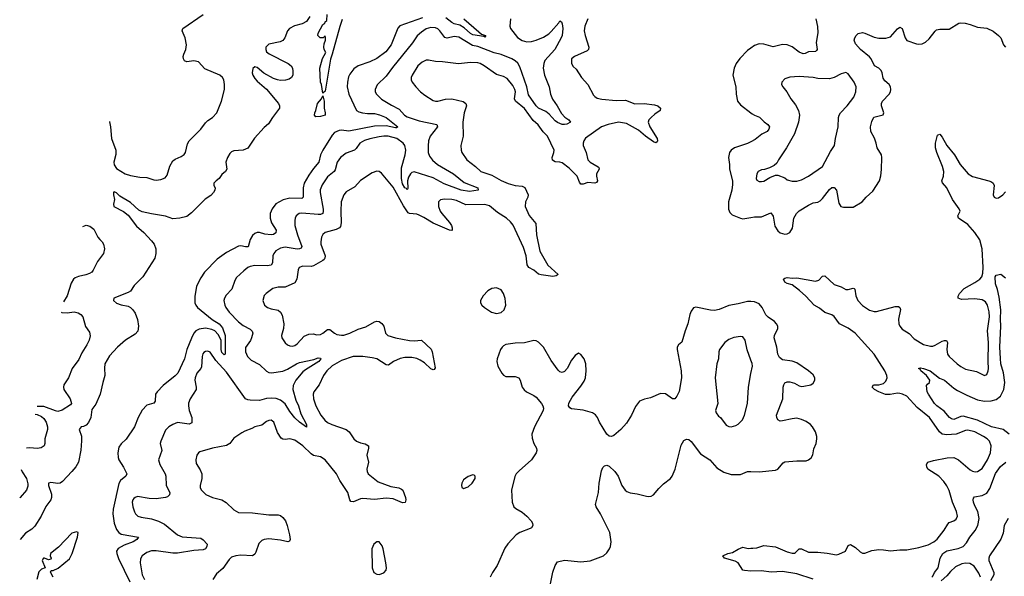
# Model space of a CAD drawing. Header units: inches. Extents: x 2143765 to 2212928, y 878963 to 1017374.
# Tile 215 of 256: x 2143765 to 2152160, y 983976 to 988724. Entities that reach past the tile are written whole.
import ezdxf

# ---------------------------------------------------------------- set-up
doc = ezdxf.new("R2010")
doc.units = ezdxf.units.IN
doc.header["$MEASUREMENT"] = 0
doc.layers.add('C1948', color=7, linetype='Continuous')
doc.layers.add('C1958', color=7, linetype='Continuous')

msp = doc.modelspace()

# ---------------------------------------------------------------- linework, layer by layer
at = {"layer": 'C1948', "color": 5}
for points, elevation in [([(2146239.8, 988750), (2146210.8, 988710), (2146173.6, 988690), (2146107.2, 988672.8), (2146066, 988650), (2146048.7, 988630), (2146025.8, 988570), (2146010, 988546.7), (2145985.6, 988534.4), (2145890, 988514.2), (2145865, 988490), (2145863.1, 988470), (2145870.6, 988450.6), (2145891.6, 988431.6), (2146055.4, 988350), (2146079.8, 988330), (2146090.7, 988310), (2146095.5, 988284.5), (2146094.2, 988250), (2146083.6, 988230), (2146062.8, 988217.2), (2146031.4, 988208.6), (2145990, 988206.3), (2145962.8, 988210), (2145930, 988221.8), (2145847.3, 988267.3), (2145790, 988317.1), (2145770, 988322), (2145751.9, 988308.1), (2145748.3, 988270), (2145754.3, 988250), (2145770, 988223.6), (2145790, 988199.7), (2145870, 988131.1), (2145971.2, 988010), (2145980.5, 987990), (2145980.7, 987970), (2145920.7, 987890), (2145885.4, 987834.6), (2145850, 987804.9), (2145767.9, 987712.1), (2145711.8, 987628.2), (2145670, 987611.6), (2145590, 987606.7), (2145570, 987596.5), (2145556.5, 987583.5), (2145536.8, 987550), (2145523.9, 987510), (2145531.2, 987450), (2145519.7, 987430), (2145490, 987404.9), (2145467.1, 987370), (2145439.7, 987350), (2145422, 987330), (2145421.7, 987310), (2145431, 987290), (2145428.6, 987270), (2145418.5, 987250), (2145395.3, 987224.7), (2145346.2, 987193.8), (2145230, 987076.1), (2145190, 987046.3), (2145130, 987030.3), (2145070, 987026.5), (2145009.5, 987049.5), (2144890, 987067.4), (2144810, 987085.7), (2144779.9, 987099.9), (2144710, 987163.7), (2144619.2, 987219.2), (2144590, 987246), (2144570, 987256.4), (2144565.9, 987254.1), (2144564, 987230), (2144572.8, 987190), (2144565.1, 987150), (2144569.4, 987130), (2144650, 987088), (2144690, 987056.2), (2144761.6, 986961.6), (2144823.9, 986910), (2144890, 986837.4), (2144910.9, 986810), (2144924.8, 986770), (2144926.4, 986730), (2144917.2, 986690), (2144816, 986530), (2144742.7, 986457.3), (2144710, 986408.4), (2144690, 986396.6), (2144567, 986350), (2144564.7, 986330), (2144590, 986305.8), (2144630, 986290.7), (2144690, 986281), (2144710.4, 986270.4), (2144730, 986248.4), (2144750, 986219.7), (2144770, 986166.6), (2144778.3, 986110), (2144771.6, 986068.4), (2144750, 986043.1), (2144667, 985990), (2144598, 985930), (2144530, 985857.3), (2144492.7, 985790), (2144487.6, 985752.4), (2144492.6, 985690), (2144473.5, 985630), (2144450.4, 985530), (2144414.6, 985445.4), (2144381.6, 985398.4), (2144372.9, 985330), (2144352, 985288), (2144333.5, 985266.5), (2144310, 985254.4), (2144289.6, 985250), (2144273.7, 985230), (2144291.2, 985171.2), (2144293.3, 985133.3), (2144286.7, 985053.2), (2144265.8, 984950), (2144243.1, 984910), (2144210.6, 984870), (2144130, 984784), (2144110, 984771.8), (2144090, 984767.6), (2144030, 984776.1), (2144009.8, 984770.2), (2144009.8, 984750), (2144037.2, 984677.2), (2144038, 984650), (2144030.7, 984629.3), (2143988.9, 984571.1), (2143948.1, 984490), (2143895.1, 984404.9), (2143870, 984379.6), (2143815.2, 984344.8), (2143770.3, 984290.5)], 340), ([(2144529.8, 987856.3), (2144531.9, 987851.9), (2144540.7, 987810), (2144547.3, 987710), (2144585.8, 987610), (2144584.6, 987575.4), (2144567, 987510), (2144570, 987486.8), (2144590, 987454.9), (2144664, 987410), (2144710, 987394.6), (2144790, 987380.5), (2144850, 987379.1), (2144910, 987357.1), (2144930, 987354.9), (2144970, 987360.5), (2145004.7, 987375.3), (2145023, 987397), (2145044.9, 987475.1), (2145070, 987518.8), (2145090, 987533.4), (2145143.3, 987556.7), (2145167.2, 987572.8), (2145178, 987590), (2145194.9, 987665.1), (2145209.4, 987690), (2145310.9, 987789.1), (2145350, 987844), (2145370, 987864), (2145410, 987890.7), (2145446.6, 987930), (2145485.1, 988030), (2145511.3, 988130), (2145513, 988170), (2145505.6, 988210), (2145493.3, 988230), (2145471.5, 988250), (2145343.6, 988303.6), (2145290, 988365.1), (2145250, 988373), (2145190, 988365.1), (2145170, 988373.2), (2145161.6, 988390), (2145160.5, 988410), (2145164.7, 988430), (2145182.9, 988470), (2145186.3, 988510), (2145176.3, 988570), (2145152, 988630), (2145156, 988650), (2145330, 988767.7)], 360), ([(2147199, 988741), (2147007.2, 988672.8), (2146989.4, 988650.6), (2146932.6, 988510), (2146886.4, 988450), (2146810, 988391.9), (2146750, 988364), (2146652.4, 988330), (2146615.2, 988304.8), (2146581.3, 988258.7), (2146570, 988236), (2146559.6, 988190), (2146558, 988150), (2146572.2, 988090), (2146635.8, 987950), (2146658.2, 987938.2), (2146688, 987930), (2146730, 987924.3), (2146790, 987923.9), (2146833.6, 987913.6), (2146890.1, 987890), (2146988.7, 987810), (2146978.8, 987801.2), (2146970, 987800.3), (2146890, 987817.5), (2146790, 987814.5), (2146572.2, 987772.2), (2146510, 987780.7), (2146490, 987779.3), (2146450, 987760.6), (2146430, 987739.8), (2146349.6, 987610), (2146331.2, 987570), (2146316.1, 987510), (2146270, 987454.8), (2146230, 987397.1), (2146192.1, 987330), (2146182.1, 987290), (2146182.8, 987210), (2146170, 987199.8), (2146070, 987202.1), (2146011.7, 987188.3), (2145950, 987153.8), (2145917.6, 987110), (2145901.9, 987070), (2145899.8, 987030), (2145913.2, 986990), (2145951.5, 986930), (2145950, 986906.6), (2145930, 986892.3), (2145910, 986889.2), (2145854.9, 986894.9), (2145810, 986908.8), (2145790, 986908.7), (2145770, 986900.9), (2145750, 986882.3), (2145730.2, 986850), (2145712.6, 986787.4), (2145690, 986786.3), (2145650, 986794.8), (2145630, 986792.2), (2145530, 986739.2), (2145450, 986681.1), (2145341.2, 986570), (2145310, 986523), (2145274.2, 986450), (2145258.3, 986361.7), (2145259.3, 986310), (2145267.3, 986290), (2145282.8, 986270), (2145407.6, 986167.6), (2145465.5, 986130), (2145494.8, 986094.8), (2145518.4, 986030), (2145517.1, 985870), (2145510, 985865.7), (2145490, 985885.7), (2145484.4, 985910), (2145483, 985990), (2145458.6, 986038.6), (2145430, 986069.3), (2145402.4, 986082.4), (2145350, 986092), (2145296.4, 986083.6), (2145266.4, 986070), (2145250, 986050.9), (2145230, 986008.5), (2145190.9, 985910), (2145170.8, 985830), (2145113.7, 985710), (2145090, 985685.3), (2144990, 985604.1), (2144936.3, 985550), (2144924, 985530), (2144921.3, 985470), (2144910, 985453), (2144850, 985435.5), (2144810, 985393.3), (2144774.4, 985330), (2144743.2, 985250), (2144673.7, 985146.3), (2144630, 985107.6), (2144610, 985078), (2144601.3, 985030), (2144604, 984990), (2144610.3, 984970), (2144650, 984908.2), (2144678, 984850), (2144670.4, 984830), (2144625.6, 984794.4), (2144610, 984769.4), (2144561.1, 984550), (2144559.6, 984510), (2144570.1, 984430.1), (2144590, 984376.9), (2144610, 984350.2), (2144630, 984336.3), (2144778.8, 984310), (2144763, 984290), (2144732.2, 984270), (2144657, 984243), (2144605.7, 984214.3), (2144591, 984190), (2144592.8, 984170), (2144606.9, 984126.9), (2144704.9, 983930)], 340), ([(2147948.9, 988730), (2147944.6, 988670), (2147948.9, 988650), (2148010, 988571.7), (2148050, 988545.2), (2148090, 988535.2), (2148130, 988538.4), (2148170, 988550.1), (2148230, 988576.2), (2148277, 988603), (2148297.8, 988622.2), (2148362.2, 988697.8), (2148370, 988713.4), (2148385.2, 988705.2), (2148391.6, 988690), (2148395.8, 988650), (2148390.2, 988590), (2148383.2, 988570), (2148327, 988470), (2148243.3, 988376.7), (2148232.7, 988350), (2148229.4, 988310), (2148240.6, 988250), (2148279.7, 988150), (2148290.2, 988090), (2148307.3, 988047.3), (2148349.1, 987990), (2148385, 987925), (2148413, 987893), (2148447.3, 987870), (2148462.8, 987850), (2148430, 987832.3), (2148410, 987829.6), (2148390, 987829.7), (2148350, 987846.8), (2148330, 987862.7), (2148279, 987919), (2148250, 987940.2), (2148190, 987969.9), (2148170, 987989.1), (2148104.4, 988084.4), (2148089.9, 988150), (2148030, 988321.7), (2148012.7, 988352.7), (2147990, 988374.5), (2147962.6, 988390), (2147870, 988426.2), (2147810, 988440.6), (2147670, 988494.2), (2147625, 988505), (2147510, 988575), (2147470, 988581.3), (2147410, 988566.8), (2147390, 988572.1), (2147347.8, 988630), (2147330, 988646.2), (2147310, 988655.6), (2147270, 988658.5), (2147230, 988645.4), (2147190, 988618.5), (2147154.3, 988585.7), (2147114.3, 988525.7), (2146944.2, 988315.8), (2146890, 988241.7), (2146812.2, 988167.8), (2146796, 988130), (2146797.4, 988110), (2146808.2, 988088.2), (2146850, 988046.4), (2146934.1, 987994.1), (2146999.8, 987959.8), (2147046, 987910), (2147070, 987894.4), (2147170, 987860.6), (2147321, 987830), (2147326.7, 987810), (2147266.2, 987730), (2147252.1, 987690), (2147247.3, 987647.3), (2147249, 987590), (2147260.5, 987560.5), (2147285.8, 987525.8), (2147326.7, 987490), (2147463.6, 987410), (2147555.7, 987335.7), (2147672, 987290), (2147674, 987270), (2147601.5, 987258.5), (2147529.7, 987270), (2147384.7, 987324.7), (2147290, 987375), (2147130, 987426.3), (2147110, 987421.8), (2147096.5, 987410), (2147080.1, 987379.9), (2147072.9, 987350), (2147075.8, 987284.2), (2147070, 987272.7), (2147063.7, 987283.7), (2147050, 987288.7), (2147030, 987324.7), (2147021.6, 987370), (2147020.7, 987459.3), (2147052.4, 987570), (2147058.5, 987610), (2147050, 987649.6), (2147034.4, 987670), (2146979.7, 987710), (2146908, 987730), (2146870, 987730.4), (2146830, 987724.7), (2146750, 987708.5), (2146706, 987694), (2146666.7, 987670), (2146635.4, 987624.6), (2146620.4, 987610), (2146550, 987584.4), (2146501.3, 987550), (2146472, 987510), (2146456.3, 987443.7), (2146446.3, 987430), (2146390, 987384.8), (2146343.6, 987316.4), (2146328.1, 987271.9), (2146327, 987250), (2146352.6, 987107.4), (2146354.2, 987090), (2146349.2, 987070.8), (2146330, 987062.6), (2146310, 987061.5), (2146170, 987074.2), (2146148, 987070), (2146123.7, 987050), (2146113.4, 987030), (2146110.3, 987010), (2146112.3, 986970), (2146132.8, 986890), (2146172.2, 986790), (2146165.4, 986774.6), (2146151.5, 986768.5), (2146130, 986768), (2146030, 986783.2), (2145990, 986776.5), (2145950, 986752), (2145933.6, 986730), (2145924.9, 986710), (2145921.7, 986650), (2145910.2, 986629.8), (2145875.5, 986624.5), (2145770, 986626.5), (2145730, 986618), (2145711, 986609), (2145676.7, 986583.3), (2145615, 986525), (2145599.9, 986500.1), (2145574.5, 986425.5), (2145525.9, 986374.1), (2145510.4, 986350), (2145507.2, 986330), (2145514.9, 986290), (2145523.1, 986270), (2145551.7, 986230), (2145630, 986146.3), (2145670, 986115.6), (2145730, 986083.1), (2145747.7, 986067.7), (2145753.4, 986050), (2145742.7, 986010), (2145732.5, 985987.5), (2145691.7, 985928.3), (2145690.3, 985890), (2145708.9, 985850), (2145738.7, 985818.7), (2145810, 985782.8), (2145870, 985725.5), (2145890, 985715), (2145912.6, 985712.6), (2146010, 985726.5), (2146050, 985742.8), (2146125.8, 985790), (2146150, 985800.4), (2146273.2, 985826.8), (2146310, 985839.6), (2146330, 985836), (2146331.6, 985830), (2146314.9, 985810), (2146201.7, 985738.3), (2146180.2, 985719.8), (2146119.4, 985650), (2146095.8, 985604.2), (2146095.3, 985570), (2146119.4, 985479.4), (2146141.5, 985430), (2146163.2, 985363.2), (2146210.2, 985270), (2146210.5, 985249.5), (2146150, 985289.8), (2146110, 985329), (2146070, 985382.3), (2146028.7, 985448.7), (2145990, 985478.5), (2145951.9, 985491.9), (2145915.6, 985495.6), (2145870, 985491.7), (2145810, 985477.1), (2145730, 985479.1), (2145710, 985481.9), (2145690.8, 985490.8), (2145530, 985717.8), (2145437.9, 985817.9), (2145390, 985888.2), (2145370, 985898), (2145350, 985895.1), (2145335.8, 985884.2), (2145326.8, 985873.2), (2145320.2, 985850), (2145316.4, 985763.6), (2145310, 985749.5), (2145275.3, 985710), (2145260.8, 985670), (2145259, 985650), (2145271.4, 985590), (2145268.9, 985570), (2145219.5, 985490), (2145206, 985454), (2145204.6, 985430), (2145211.5, 985390), (2145232.4, 985330), (2145233.2, 985286.8), (2145210, 985274.5), (2145112.3, 985287.7), (2145070, 985272.4), (2145037.6, 985250), (2145010, 985221.6), (2144967.4, 985130), (2144963.1, 985110), (2144976.4, 985050), (2144948.4, 984970), (2144961.1, 984930), (2145004.7, 984850), (2145010.2, 984830), (2145014.9, 984750), (2145045.5, 984690), (2145043.7, 984670), (2145025.6, 984654.4), (2145010, 984648.7), (2144930, 984636.4), (2144870, 984639.3), (2144770, 984656), (2144750.2, 984649.8), (2144739.7, 984640.3), (2144730.4, 984630), (2144724.6, 984610), (2144730.3, 984570.3), (2144745.2, 984525.2), (2144752.7, 984510), (2144774, 984490), (2144800.7, 984480.7), (2144890, 984468), (2144950, 984447.7), (2144999.8, 984419.8), (2145110, 984331.3), (2145150, 984312.9), (2145310, 984301.3), (2145330, 984288.2), (2145364.9, 984250), (2145362, 984230), (2145350.8, 984210), (2145330, 984202.6), (2145250, 984197.6), (2145110, 984174.7), (2145070, 984175.2), (2144930, 984194.3), (2144890, 984192.7), (2144850, 984180.3), (2144810.3, 984150), (2144794.8, 984125.2), (2144791.7, 984090), (2144809.3, 983990), (2144828.2, 983950)], 360), ([(2148609.2, 988730), (2148584.9, 988670), (2148579.1, 988630), (2148587.1, 988590), (2148618.3, 988490), (2148615.8, 988470), (2148602.4, 988457.6), (2148494.8, 988410), (2148470.7, 988390), (2148470.6, 988350), (2148485.5, 988325.5), (2148510, 988300.7), (2148555.5, 988230), (2148610, 988170.5), (2148658.9, 988078.9), (2148668, 988068), (2148690, 988055.3), (2148727.5, 988047.5), (2148850, 988035.2), (2148930, 988036.5), (2149010, 988005.2), (2149090, 988010.2), (2149177.7, 987997.7), (2149206, 987990), (2149230, 987970.7), (2149227.3, 987950), (2149180.7, 987919.3), (2149148.8, 987891.2), (2149130.2, 987870), (2149124.7, 987850), (2149137.6, 987810), (2149200.5, 987710), (2149202.8, 987690), (2149199.1, 987680.9), (2149190, 987674), (2149170, 987683.6), (2149100.9, 987730), (2149041, 987781), (2148939.7, 987839.7), (2148870, 987849.9), (2148783.8, 987830), (2148724.6, 987810), (2148590, 987712.6), (2148575.6, 987690), (2148570.2, 987670), (2148570.2, 987650), (2148593.8, 987590), (2148608.4, 987530), (2148627.8, 987507.8), (2148698.7, 987470), (2148702, 987462), (2148705.3, 987450), (2148683.2, 987410), (2148682.5, 987390), (2148691.8, 987348.2), (2148683.7, 987336.3), (2148670, 987329.8), (2148610, 987336), (2148570, 987320.2), (2148550, 987319.8), (2148537.7, 987337.7), (2148518.3, 987390), (2148450, 987458.4), (2148390, 987503.5), (2148370, 987509.8), (2148330, 987511.7), (2148306.6, 987526.6), (2148303.8, 987550), (2148319.8, 987590), (2148320.8, 987610), (2148266.3, 987730), (2148228.5, 987768.5), (2148186.9, 987826.9), (2148143.3, 987863.3), (2148070, 987965.7), (2147992.5, 988030), (2147984.1, 988050), (2147991.7, 988110), (2147988.2, 988130), (2147970, 988164), (2147921.6, 988221.6), (2147890, 988238.5), (2147830, 988257.7), (2147726, 988330), (2147690, 988349.8), (2147670, 988355.5), (2147610, 988359.8), (2147507.2, 988347.2), (2147370, 988365.6), (2147310, 988367.7), (2147250, 988378.9), (2147230, 988378.7), (2147198, 988362), (2147161.1, 988330), (2147110.4, 988250), (2147102.6, 988230), (2147102.6, 988210), (2147112, 988190), (2147142, 988150), (2147182.6, 988110), (2147220, 988080), (2147290, 988034.6), (2147310, 988028.9), (2147330, 988030.2), (2147394.6, 988045.4), (2147450, 988047.6), (2147545.9, 988025.9), (2147570.1, 988010.1), (2147573.4, 987990), (2147556.2, 987930), (2147544.9, 987850), (2147547.2, 987730), (2147527.4, 987650), (2147528.9, 987610), (2147536, 987590), (2147576.9, 987530), (2147652.4, 987472.4), (2147697.1, 987430), (2147790, 987397.1), (2147870, 987352.7), (2147930, 987326.2), (2147990, 987309.1), (2148050, 987304.4), (2148072.7, 987292.7), (2148101.5, 987230), (2148099, 987210), (2148076.9, 987170), (2148075.8, 987130), (2148110, 987054.4), (2148164.5, 986984.5), (2148170.2, 986890), (2148198.6, 986750), (2148269.5, 986629.5), (2148355.5, 986550), (2148340.6, 986539.4), (2148310, 986534.4), (2148210, 986547.3), (2148190, 986554.3), (2148148.9, 986588.9), (2148106.9, 986610), (2148093.3, 986633.3), (2148082.3, 986710), (2148061.9, 986781.9), (2147971.3, 986971.3), (2147950, 986999.3), (2147915.5, 987030), (2147839.3, 987079.3), (2147770, 987135), (2147730, 987147.8), (2147570, 987145.3), (2147490, 987182.2), (2147450, 987191.3), (2147386.1, 987193.9), (2147351.8, 987188.2), (2147334.9, 987170), (2147336.9, 987130), (2147351.3, 987090), (2147364.7, 987070), (2147430, 986995.6), (2147445.5, 986970), (2147453.6, 986950), (2147453.7, 986930), (2147450, 986925.1), (2147430, 986928.4), (2147290, 986987.7), (2147210, 987037.9), (2147170, 987057.6), (2147150, 987064.3), (2147089.8, 987069.8), (2147076.5, 987076.5), (2147037.6, 987137.6), (2146950, 987295.6), (2146850, 987414), (2146830, 987429.5), (2146810, 987431.8), (2146770, 987418.7), (2146670, 987353.3), (2146622.7, 987297.3), (2146550, 987256.3), (2146530, 987229.5), (2146504.9, 987170), (2146502.3, 987090), (2146507.1, 986990), (2146500.7, 986959.3), (2146492.3, 986947.7), (2146464.7, 986935.3), (2146370.2, 986909.8), (2146349.3, 986890.7), (2146339, 986870), (2146332.2, 986830), (2146333.8, 986810), (2146370.2, 986710), (2146367.1, 986690), (2146360.1, 986679.9), (2146350.7, 986669.3), (2146270, 986625), (2146250, 986620.2), (2146179, 986621), (2146149, 986611), (2146138.4, 986590), (2146127.6, 986510), (2146110, 986478.7), (2146030, 986442.4), (2145970, 986442.4), (2145923, 986430), (2145867.3, 986390), (2145848.7, 986371.3), (2145837.1, 986330), (2145853, 986290), (2145877.3, 986270), (2145910, 986257), (2145970, 986246.7), (2145990.4, 986230), (2146002.5, 986202.5), (2146018, 986130), (2146014.9, 986090), (2145998, 986030), (2145999.1, 986010), (2146030, 985967.3), (2146050, 985950.6), (2146070, 985941.6), (2146090, 985939.3), (2146110, 985944.9), (2146130, 985958.4), (2146190, 986023.7), (2146230, 986043.1), (2146270, 986044.2), (2146297, 986037), (2146330, 986038.9), (2146350, 986048.9), (2146390, 986080.3), (2146410, 986081.1), (2146448.8, 986050), (2146470, 986039.7), (2146510, 986032.1), (2146530, 986033.8), (2146580.5, 986050), (2146650, 986085.6), (2146716.6, 986103.4), (2146790, 986147.2), (2146810, 986151.7), (2146830, 986148.5), (2146852.8, 986132.8), (2146869.3, 986109.3), (2146883.6, 986050), (2146903.8, 986030), (2146970.8, 986010), (2147090, 985988.7), (2147130, 985986), (2147190, 985991.7), (2147274.7, 985914.7), (2147283.1, 985890), (2147306.4, 985753.6), (2147299.6, 985740.4), (2147290, 985736.3), (2147270, 985746.3), (2147216.5, 985796.5), (2147180.2, 985820.2), (2147150, 985834.8), (2147110, 985843.4), (2147050, 985843.2), (2147010, 985834.8), (2146951.9, 985808.1), (2146910, 985777.7), (2146890, 985779.8), (2146809.5, 985830), (2146770, 985840.6), (2146690, 985851.2), (2146609, 985851), (2146510, 985818.2), (2146430, 985771.3), (2146383.2, 985730), (2146356, 985690), (2146318.8, 985610), (2146274.4, 985550), (2146268.2, 985530), (2146269.2, 985490), (2146290, 985430.4), (2146333.6, 985350), (2146367.7, 985307.7), (2146390, 985289.2), (2146426, 985270), (2146548.9, 985228.9), (2146575.6, 985210), (2146615.6, 985150), (2146637, 985130), (2146670, 985114), (2146710, 985107.7), (2146738, 985090), (2146739, 985070), (2146725.7, 985010), (2146740.3, 984950), (2146726.3, 984890), (2146726.5, 984870), (2146736.5, 984850), (2146821.9, 984781.9), (2146930, 984742.4), (2146998, 984730), (2147020.7, 984720.7), (2147033, 984710), (2147054.4, 984650), (2147058, 984630), (2147053, 984607), (2147030, 984602.9), (2146950, 984636.1), (2146890, 984642.4), (2146790, 984632.4), (2146690, 984640.2), (2146670, 984636.8), (2146610, 984610.9), (2146590, 984614.3), (2146579.3, 984630), (2146563.8, 984690), (2146494.3, 984794.3), (2146466.8, 984850), (2146370, 984970.8), (2146330, 984994.6), (2146270, 985007.7), (2146250, 985022), (2146180.7, 985090), (2146110, 985137.7), (2146070, 985147.8), (2146030, 985142.9), (2146010, 985147), (2145995.8, 985155.8), (2145963.5, 985203.5), (2145931.9, 985291.9), (2145910, 985307.3), (2145890, 985305.6), (2145870, 985295.6), (2145830, 985265.1), (2145770, 985251.8), (2145744.1, 985235.9), (2145685.5, 985214.5), (2145659.8, 985200.2), (2145590, 985154), (2145556.3, 985110), (2145527.4, 985092.6), (2145410, 985069.7), (2145301.8, 985038.2), (2145289.2, 985030.8), (2145277, 985010), (2145266, 984970), (2145270, 984938.8), (2145305.3, 984885.3), (2145318.9, 984850), (2145319, 984810), (2145303.7, 984750), (2145303.8, 984730), (2145315.5, 984710), (2145353.3, 984673.3), (2145409.2, 984649.2), (2145490, 984627.9), (2145524.9, 984604.9), (2145590, 984542.4), (2145630, 984520.3), (2145750, 984517.8), (2145890, 984499.5), (2145970, 984502), (2145990, 984494), (2146010, 984478.8), (2146030.5, 984450), (2146046, 984410), (2146064.9, 984330), (2146070.4, 984289.6), (2146064.5, 984275.5), (2146050.4, 984269.6), (2145990, 984284), (2145890, 984294.9), (2145850, 984291.4), (2145830, 984283.1), (2145803.5, 984256.5), (2145778.4, 984181.6), (2145770, 984166.6), (2145750.2, 984149.8), (2145650, 984157.1), (2145607.7, 984152.3), (2145570, 984138.7), (2145550, 984121.1), (2145496, 984044), (2145442.9, 983997.1), (2145412, 983950)], 380), ([(2146514.4, 988725.6), (2146495.2, 988664.8), (2146430, 988428.7), (2146414, 988386), (2146370, 988115.3), (2146350, 988098), (2146338.7, 988170), (2146331.4, 988191.4), (2146325.1, 988310), (2146346.8, 988393.2), (2146374.6, 988445.4), (2146361.2, 988470), (2146358, 988490), (2146360.9, 988519.1), (2146371.8, 988550), (2146372.5, 988572.5), (2146370, 988586), (2146352, 988568), (2146326, 988570), (2146308.4, 988588.4), (2146309.2, 988610), (2146350, 988682.8), (2146365.8, 988694.2), (2146370, 988704.7), (2146383.1, 988716.9), (2146388.3, 988768.3)], 320), ([(2147552.2, 988732.2), (2147679.3, 988619.3), (2147702, 988602), (2147736.3, 988590), (2147737.3, 988582.7), (2147730, 988575.3), (2147721.2, 988581.2), (2147630, 988595.2), (2147610, 988605.8), (2147555.9, 988655.9), (2147516.8, 988676.8), (2147470, 988688.9), (2147450, 988699), (2147398.6, 988738.6)], 340), ([(2150000, 988481.8), (2149970, 988460.7), (2149905.8, 988394.2), (2149872.9, 988350), (2149856.5, 988310), (2149844.9, 988250), (2149871.5, 988150), (2149874, 988090), (2149884.6, 988030), (2149910, 987998), (2150000, 987928.9)], 420), ([(2150000, 987682.8), (2149970, 987666.8), (2149859.3, 987630), (2149832, 987610), (2149817.4, 987590), (2149807.9, 987550), (2149816.9, 987490), (2149816.2, 987450), (2149841.8, 987350), (2149842.8, 987317.2), (2149836, 987270), (2149807.2, 987170), (2149808.2, 987108.2), (2149820.7, 987080.7), (2149841, 987061), (2149910.3, 987030.3), (2149930, 987026), (2150000, 987036.9)], 420), ([(2144302.8, 986960.2), (2144330.9, 986970.9), (2144363.7, 986963.7), (2144398.3, 986938.3), (2144432, 986870), (2144448.2, 986848.2), (2144469.3, 986830), (2144480.9, 986810), (2144489.3, 986770), (2144481.2, 986730), (2144430, 986661), (2144393.1, 986586.9), (2144379.3, 986570), (2144360.8, 986559.2), (2144330, 986547), (2144266.1, 986533.9), (2144238.5, 986521.5), (2144225.1, 986510), (2144204.2, 986475.8), (2144169.8, 986370), (2144139.9, 986317.2)], 360), ([(2150000, 986319.2), (2149970, 986320.6), (2149890, 986300.2), (2149810, 986286.2), (2149730, 986252.8), (2149690, 986242.9), (2149654, 986246), (2149530, 986272.3), (2149510, 986267.1), (2149490, 986236.9), (2149479.5, 986210), (2149462.6, 986130), (2149438, 986070), (2149410, 985974), (2149381, 985950), (2149370.8, 985930), (2149370.8, 985910), (2149403.8, 985730), (2149408.4, 985670), (2149386.9, 985553.1), (2149368.5, 985511.5), (2149350, 985489.2), (2149330, 985489.2), (2149270, 985532.7), (2149230, 985535.1), (2149142.3, 985497.7), (2149092.3, 985487.7), (2149050.4, 985469.6), (2149015.8, 985424.2), (2148981.3, 985350), (2148938.2, 985281.8), (2148890, 985229.5), (2148830, 985178.4), (2148810, 985167.8), (2148790, 985172), (2148769.8, 985189.8), (2148707.8, 985290), (2148692.3, 985332.3), (2148674.1, 985354.1), (2148650, 985369.7), (2148610, 985383.5), (2148570, 985393.5), (2148470, 985405.6), (2148454.7, 985414.7), (2148445.6, 985430), (2148447.3, 985452.7), (2148474.8, 985505.2), (2148550, 985597.3), (2148578.2, 985641.8), (2148589.6, 985670), (2148596, 985730), (2148592.4, 985790), (2148578.7, 985830), (2148550, 985869.4), (2148530, 985879.3), (2148499.9, 985860.1), (2148470, 985819.3), (2148432.1, 985747.9), (2148410, 985723.6), (2148390, 985713.6), (2148370, 985719.6), (2148355.2, 985735.2), (2148297.6, 985817.6), (2148230, 985929.6), (2148190, 985972.3), (2148170, 985983.7), (2148150, 985986.6), (2148070, 985967.3), (2147990, 985963.6), (2147910, 985952.4), (2147890, 985942.4), (2147877.6, 985930), (2147865.7, 985910), (2147836.5, 985830), (2147833.4, 985810), (2147843.1, 985770), (2147876.4, 985710), (2147890, 985693), (2147910, 985681.3), (2147990, 985680.8), (2148020.5, 985670), (2148033.7, 985650), (2148050.4, 985590), (2148065.8, 985565.8), (2148084.9, 985550), (2148150, 985519.6), (2148170, 985505.3), (2148214.6, 985450), (2148226.5, 985430), (2148231.6, 985410), (2148228.9, 985390), (2148155.3, 985250), (2148133, 985190), (2148135.2, 985155.2), (2148148, 985110), (2148170.5, 985070), (2148175.5, 985050), (2148168.2, 985030), (2148128, 984970), (2148022.7, 984877.3), (2147999.1, 984850), (2147987.3, 984827.3), (2147959, 984710), (2147964, 984610), (2147977, 984570), (2147994.8, 984554.8), (2148050, 984524.4), (2148090.3, 984490), (2148127.4, 984450), (2148137.4, 984430), (2148139.5, 984410), (2148129, 984391), (2148116.9, 984383.1), (2148030.7, 984350), (2147999.3, 984330), (2147926.7, 984253.3), (2147902.4, 984217.6), (2147836.9, 984070), (2147797.8, 984010), (2147777.7, 983970)], 420), ([(2144117.9, 986230.4), (2144125.3, 986225.3), (2144170, 986224.5), (2144230.9, 986230.9), (2144263.5, 986223.5), (2144286, 986210), (2144303.7, 986190), (2144327.5, 986107.5), (2144359.6, 986059.6), (2144366.8, 986026.8), (2144356.9, 985990), (2144338.3, 985950), (2144296.2, 985883.8), (2144270, 985824.9), (2144211.6, 985750), (2144181.3, 985670), (2144142.4, 985610), (2144137.6, 985590), (2144140.7, 985570), (2144195.6, 985490), (2144206, 985450), (2144199.6, 985440.4), (2144127.5, 985392.5), (2144090, 985383.5), (2144070, 985387.1), (2143970, 985426.2), (2143913.8, 985424.8)], 360), ([(2150000, 985819.9), (2149967.2, 985907.3), (2149949.6, 985990), (2149930, 986018), (2149910, 986022.9), (2149854.5, 986014.5), (2149810, 985996.9), (2149778, 985970), (2149733, 985910), (2149725.5, 985890), (2149723, 985830), (2149710, 985788), (2149693.7, 985670), (2149718.7, 985450), (2149697.2, 985390), (2149702.2, 985370), (2149722.7, 985342.7), (2149740.4, 985330), (2149790, 985264.9), (2149810, 985254), (2149830, 985250.7), (2149870, 985262), (2149890, 985274.4), (2149927.8, 985310), (2149946.3, 985350), (2149971.2, 985450), (2149977.7, 985590), (2150000, 985705)], 440), ([(2143897.6, 985360.7), (2143915.4, 985355.4), (2143950, 985338.9), (2143970, 985322), (2143991.3, 985290), (2144002, 985250), (2144002.6, 985230), (2143980.7, 985150), (2143979.3, 985110), (2143974, 985090), (2143947.3, 985072.7), (2143913.3, 985066.7), (2143851.8, 985071.8), (2143823.9, 985069.8)], 360), ([(2148282.4, 983870), (2148310, 984011), (2148331.5, 984068.5), (2148350, 984098.8), (2148410, 984113), (2148550, 984098.7), (2148630, 984108.8), (2148742.7, 984150), (2148770, 984175.5), (2148793.3, 984210), (2148801.3, 984230), (2148808, 984270), (2148795.8, 984350), (2148717.7, 984510), (2148680.4, 984570), (2148673.7, 984590), (2148699.3, 984690), (2148705, 984770), (2148724.7, 984875.3), (2148736.6, 984903.4), (2148750, 984918.8), (2148770, 984924), (2148790, 984916.3), (2148840.4, 984870), (2148867.2, 984830), (2148899.5, 984750), (2148928.4, 984710), (2148941, 984701), (2148970, 984687.7), (2149030, 984680.2), (2149110, 984659.3), (2149130, 984658), (2149150, 984661.2), (2149170, 984672.7), (2149214.3, 984725.7), (2149255, 984765), (2149315.4, 984810), (2149328.3, 984830), (2149353, 984890), (2149404.6, 985095.4), (2149426.4, 985133.6), (2149450, 985144.9), (2149470, 985142.3), (2149490, 985127.2), (2149570, 985020.3), (2149649.3, 984969.3), (2149710, 984900.3), (2149770, 984865.3), (2149830, 984846), (2149910, 984844.6), (2149970, 984870.2), (2150000, 984869.2)], 420), ([(2143777.4, 984886.3), (2143786.8, 984866.8), (2143823.9, 984810), (2143835.2, 984764.8), (2143834.1, 984745.9), (2143822.4, 984710), (2143768.2, 984650), (2143765.5, 984645.3)], 360), ([(2144049.7, 983970), (2144027, 984013), (2144034, 984026), (2144050, 984025.5), (2144093.7, 984046.3), (2144190, 984125.5), (2144213.7, 984170), (2144258.5, 984310), (2144262.7, 984350), (2144250, 984356.9), (2144210, 984345.1), (2144096.4, 984223.6), (2144028, 984170), (2144024, 984150), (2144032.7, 984130), (2144030, 984122), (2144010, 984116), (2143978, 984130), (2143967.3, 984130), (2143958, 984110), (2143982.8, 984050), (2143950, 984036.9), (2143930, 984013.3), (2143911.9, 983950)], 340), ([(2150000, 984020.3), (2149944.6, 984024.6), (2149929.3, 984030), (2149892.3, 984090), (2149865.1, 984105.1), (2149774, 984130), (2149759.3, 984150), (2149802, 984170), (2149841.4, 984178.6), (2149890, 984208.2), (2149930, 984224), (2149974.9, 984214.9), (2150000, 984215.3)], 380)]:
    msp.add_lwpolyline(points, dxfattribs=dict(at, elevation=elevation))
for points, elevation in [([(2146290, 987895.1), (2146279.6, 987910), (2146280.5, 987930), (2146289.7, 987950), (2146303.7, 988010), (2146339, 988050), (2146350, 988074), (2146360.3, 988030), (2146361.8, 987970), (2146370.4, 987929.6), (2146370, 987909.4), (2146330, 987898)], 320), ([(2147830, 986437), (2147790, 986431.6), (2147756.3, 986410), (2147715.5, 986370), (2147695.5, 986330), (2147693.4, 986310), (2147704.9, 986290), (2147727.3, 986270), (2147789.2, 986229.2), (2147830, 986218.3), (2147870, 986226.7), (2147896.2, 986250), (2147909.6, 986290), (2147905.1, 986345.1), (2147891.5, 986390), (2147870, 986419.3), (2147849.6, 986429.6)], 420), ([(2147630, 984842), (2147590, 984829), (2147550, 984799), (2147534.8, 984770), (2147531, 984750), (2147536, 984736), (2147550, 984726), (2147590, 984738.8), (2147624, 984770), (2147648.7, 984810), (2147648, 984830), (2147639, 984839)], 420), ([(2146810, 984269.5), (2146785.7, 984250), (2146767.6, 984210), (2146770.3, 984050), (2146786, 984010), (2146810, 983995.8), (2146830, 983992.4), (2146870, 984007.3), (2146889.2, 984030), (2146892, 984050), (2146888.2, 984090), (2146863, 984210), (2146855.1, 984235.1), (2146839.7, 984259.7), (2146830, 984269.3)], 420)]:
    msp.add_lwpolyline(points, close=True, dxfattribs=dict(at, elevation=elevation))
at = {"layer": 'C1958', "color": 5}
for points, elevation in [([(2150551.9, 988731.9), (2150566.4, 988666.4), (2150570.8, 988610.8), (2150557.1, 988530), (2150564.4, 988470), (2150559, 988461), (2150550, 988454), (2150491.3, 988450), (2150463.2, 988436.8), (2150445.8, 988434.2), (2150410, 988445.7), (2150350, 988493.3), (2150310, 988509), (2150267.6, 988512.4), (2150190, 988491.4), (2150110, 988516.1), (2150070, 988517.7), (2150030, 988503), (2150000, 988481.8)], 420), ([(2150000, 987036.9), (2150030, 987041.6), (2150090, 987043.5), (2150170, 987075.3), (2150190, 987046.8), (2150204, 986964), (2150230, 986923.7), (2150250, 986907.4), (2150290, 986894.6), (2150310, 986898), (2150330, 986908.7), (2150353.3, 986946.7), (2150365.7, 987030), (2150388.3, 987071.7), (2150410, 987092.5), (2150490, 987143.2), (2150530, 987161.2), (2150570, 987168), (2150590, 987178.5), (2150610, 987198), (2150670, 987275.8), (2150690, 987293.7), (2150710, 987292.7), (2150728.4, 987270), (2150750, 987158), (2150767.3, 987130), (2150790, 987123.8), (2150870, 987125.5), (2150949.2, 987170), (2150981.2, 987210), (2151039.1, 987260.9), (2151096, 987350), (2151107.2, 987392.8), (2151113.8, 987446.2), (2151115.6, 987550), (2151111.6, 987570), (2151075.3, 987630), (2151068.8, 987670), (2151053.6, 987713.6), (2151022.7, 987770), (2151019.2, 987810), (2151030, 987854.8), (2151048.1, 987891.9), (2151127.6, 987912.4), (2151134, 987930), (2151113.6, 987990), (2151112.9, 988010), (2151120.4, 988030), (2151177.3, 988090), (2151188.5, 988110), (2151191.9, 988130), (2151188.7, 988150), (2151178.5, 988170), (2151142.4, 988202.4), (2151126.5, 988226.5), (2151118.3, 988270), (2151109.8, 988290), (2151090, 988310.6), (2151051.8, 988331.8), (2151023.7, 988390), (2151010, 988407.2), (2150933.5, 988470), (2150890, 988518.7), (2150881.2, 988550), (2150885, 988570), (2150895.8, 988590), (2150914, 988606), (2150950, 988613.6), (2150970, 988609.1), (2151050, 988574), (2151090, 988567), (2151150, 988565.4), (2151190, 988579.1), (2151250, 988647.2), (2151270, 988660.4), (2151290, 988647.7), (2151315.6, 988570), (2151330, 988547.2), (2151410, 988517.7), (2151430, 988515.2), (2151460.6, 988519.4), (2151487.8, 988532.2), (2151518.2, 988561.8), (2151570, 988627.3), (2151583, 988637), (2151610, 988642.4), (2151690, 988643.7), (2151773.2, 988693.2), (2151790, 988697.1), (2151827, 988693), (2151870, 988684.4), (2151930, 988659.3), (2152010, 988650.5), (2152066.1, 988626.1), (2152110, 988590.6), (2152128.9, 988568.9), (2152154.4, 988510), (2152170.6, 988490)], 420), ([(2150000, 987928.9), (2150010, 987921.3), (2150029.3, 987909.3), (2150073.5, 987893.5), (2150112.4, 987852.4), (2150143.1, 987830), (2150156.9, 987810), (2150153.6, 987790), (2150138, 987770), (2150093.6, 987746.4), (2150037.2, 987702.8), (2150000, 987682.8)], 420), ([(2150000, 984215.3), (2150015.6, 984215.6), (2150050, 984220.2), (2150110, 984238), (2150210, 984229.1), (2150310, 984184.5), (2150350, 984174.9), (2150370, 984174.9), (2150379.8, 984180.2), (2150410, 984212), (2150430, 984210.3), (2150490, 984182.3), (2150570, 984182.3), (2150650, 984174.9), (2150730, 984159.6), (2150750, 984164.4), (2150805.1, 984190), (2150830, 984238.8), (2150850, 984248.2), (2150890, 984223.1), (2150930, 984184.4), (2150950, 984174.4), (2150970, 984174.9), (2151030, 984196), (2151090, 984204), (2151130, 984203.6), (2151190, 984193.6), (2151270, 984202.2), (2151330, 984201.8), (2151430, 984221.3), (2151510, 984246), (2151559.7, 984270), (2151587.2, 984292.8), (2151646, 984370), (2151677.8, 984422.2), (2151690, 984434), (2151730, 984450.4), (2151750, 984463.8), (2151761.3, 984490), (2151753.7, 984530), (2151717.7, 984610), (2151690, 984709.3), (2151670, 984749.3), (2151645.3, 984785.3), (2151602, 984830), (2151507, 984890), (2151498, 984910), (2151497.2, 984930), (2151509, 984950), (2151555.5, 984964.5), (2151672.9, 984987.1), (2151730, 984990.2), (2151770.7, 984970.7), (2151870, 984885.5), (2151890, 984874), (2151911.1, 984868.9), (2151930, 984870.3), (2151970, 984897), (2152015.8, 984970), (2152042.7, 985030), (2152048.6, 985090), (2152034.7, 985130), (2152014.3, 985150), (2151983, 985170), (2151910, 985208.7), (2151850, 985222.2), (2151830, 985219.3), (2151750, 985188.3), (2151670, 985182.6), (2151630, 985187.8), (2151607.6, 985207.6), (2151522.8, 985330), (2151417.3, 985417.3), (2151330, 985511.6), (2151293.3, 985530), (2151270, 985536), (2151250, 985537.3), (2151187, 985527), (2151148.1, 985528.1), (2151089.4, 985550), (2151051.8, 985570), (2151032, 985590), (2151045.2, 985610), (2151090, 985608.9), (2151130, 985619.6), (2151150, 985640.4), (2151161, 985670), (2151159.7, 985690), (2151140.4, 985730), (2151050.9, 985870), (2150888, 986050), (2150830, 986093.2), (2150755.1, 986130), (2150710, 986192), (2150690, 986206.6), (2150630, 986226.9), (2150583.9, 986263.9), (2150538.7, 986290), (2150466.9, 986366.9), (2150414.7, 986414.7), (2150350, 986461.6), (2150310, 986474), (2150290, 986486), (2150278, 986510), (2150290, 986520.5), (2150310, 986524.4), (2150350, 986519.5), (2150390, 986522.3), (2150550, 986493.1), (2150578.4, 986501.6), (2150610, 986537.3), (2150630, 986538), (2150710, 986466.7), (2150770, 986445.2), (2150810, 986422.3), (2150830, 986421.5), (2150870, 986434), (2150881, 986430), (2150885.8, 986425.8), (2150893, 986370), (2150911.8, 986330), (2150950, 986286.1), (2151010, 986247.6), (2151050, 986235.4), (2151070, 986235.6), (2151230, 986276.5), (2151257.1, 986277.1), (2151270.2, 986270.2), (2151273.5, 986253.5), (2151258.5, 986170), (2151260.7, 986130), (2151267.9, 986110), (2151290, 986084.4), (2151347.5, 986047.5), (2151390, 986003.2), (2151470, 985952.3), (2151530, 985938), (2151550, 985939.1), (2151570, 985947.2), (2151630, 985981.8), (2151650, 985987.6), (2151666.6, 985986.6), (2151674.9, 985970), (2151669.2, 985910), (2151674.9, 985870), (2151688.7, 985850), (2151757, 985790), (2151790, 985765.2), (2151830, 985744.4), (2151922.8, 985722.8), (2151990, 985688), (2152010, 985697.3), (2152022.3, 985730), (2152024.2, 985750), (2152021, 985810), (2152026.1, 985970), (2152015.7, 986070), (2152034.1, 986190), (2152030, 986233.2), (2152017.3, 986290), (2151998.4, 986318.4), (2151970, 986335.8), (2151910, 986343.4), (2151796.1, 986336.1), (2151767.6, 986350), (2151766.5, 986366.5), (2151778, 986390), (2151818.7, 986430), (2151910, 986481.6), (2151950, 986510.2), (2151969.4, 986530.6), (2151977.3, 986562.7), (2151979.7, 986610), (2151971.3, 986770), (2151950, 986845.1), (2151910, 986909), (2151850, 986976.5), (2151768.7, 987030), (2151762.3, 987050), (2151782.7, 987090), (2151774.8, 987110), (2151718.5, 987190), (2151671, 987291), (2151631.8, 987331.8), (2151626, 987350), (2151640.6, 987390), (2151643.4, 987430), (2151632, 987472), (2151583.8, 987590), (2151572.7, 987630), (2151573.5, 987670), (2151590, 987738), (2151597.2, 987742.8), (2151610, 987746.8), (2151630, 987722), (2151668.7, 987650), (2151735.5, 987570), (2151784.4, 987490), (2151852.7, 987410), (2151890, 987385.3), (2152029.2, 987349.2), (2152050, 987341.3), (2152063.8, 987330), (2152072.9, 987310), (2152064.7, 987230), (2152073.4, 987210), (2152090, 987202.7), (2152110, 987206), (2152146.9, 987230), (2152170, 987255.8)], 380), ([(2152201.2, 985190), (2152150, 985229.9), (2152050, 985252.7), (2151930, 985309), (2151810, 985342.4), (2151790, 985340.7), (2151730, 985315), (2151710, 985318.3), (2151694, 985330), (2151645.8, 985385.8), (2151583.8, 985430), (2151565.8, 985450), (2151513, 985530), (2151503.5, 985550), (2151497.2, 985602.8), (2151503.7, 985616.3), (2151522, 985630), (2151525.2, 985650), (2151496.2, 985690), (2151449, 985730), (2151443.1, 985743.1), (2151428, 985750), (2151446, 985754), (2151469.7, 985750.3), (2151528, 985730), (2151607.5, 985667.5), (2151650, 985648.3), (2151730, 985582), (2151761.7, 985561.7), (2151840.6, 985520.6), (2151930, 985482.7), (2151990, 985469.5), (2152047.8, 985472.2), (2152090, 985484.2), (2152126.5, 985513.5), (2152156.1, 985570), (2152164.3, 985630), (2152151.6, 985711.6), (2152131.5, 985790), (2152126.9, 985833.1), (2152122.9, 985930), (2152131.4, 986108.6), (2152126.4, 986170), (2152129.9, 986250), (2152116.2, 986356.2), (2152102.8, 986422.8), (2152086, 986470), (2152082.7, 986530), (2152090, 986544.7), (2152130, 986554.8), (2152170, 986522.8)], 360), ([(2150000, 984869.2), (2150070, 984866.7), (2150210, 984881.6), (2150230, 984890.5), (2150275.2, 984944.8), (2150288.2, 984951.8), (2150390, 984962.4), (2150470, 984961.6), (2150491.5, 984968.5), (2150514.3, 984985.7), (2150526.9, 985013.1), (2150537.4, 985062.6), (2150555.6, 985110), (2150561.3, 985150), (2150561.3, 985170), (2150549.8, 985209.8), (2150526, 985250), (2150507.6, 985270), (2150470, 985296.9), (2150430, 985314.8), (2150390, 985324.2), (2150350, 985320.7), (2150270, 985301.2), (2150250, 985300.4), (2150229.7, 985310), (2150219.8, 985330), (2150218.2, 985350), (2150272.4, 985490), (2150275.1, 985590), (2150279.6, 985610), (2150290, 985627.3), (2150310, 985635.8), (2150330, 985636), (2150370, 985623.6), (2150410, 985602), (2150430, 985596.4), (2150450, 985597.1), (2150509.5, 985610.5), (2150530, 985624), (2150543.7, 985650), (2150543.7, 985670), (2150530, 985695.1), (2150489.3, 985730), (2150390, 985796.3), (2150352.6, 985812.6), (2150270, 985822.4), (2150243.7, 985843.7), (2150229.8, 985870), (2150220.9, 985930), (2150198.4, 986010), (2150200.3, 986030), (2150229.7, 986090), (2150229.7, 986110), (2150218.9, 986130), (2150200.5, 986150), (2150146.3, 986186.3), (2150126, 986205.9), (2150096.8, 986270), (2150070, 986299.8), (2150030, 986317.8), (2150000, 986319.2)], 420), ([(2150000, 985705), (2150012.6, 985770), (2150010.9, 985790.9), (2150000, 985819.9)], 440), ([(2151542, 983970), (2151550, 983978), (2151563.7, 984010), (2151594.7, 984050), (2151612.7, 984130), (2151634.6, 984170), (2151670, 984193.6), (2151766.6, 984213.4), (2151808.9, 984231.1), (2151837.7, 984262.3), (2151867.1, 984310), (2151911.6, 984368.4), (2151933.7, 984410), (2151944.9, 984470), (2151934.6, 984530), (2151910, 984576.2), (2151898, 984610), (2151893.6, 984630), (2151897.6, 984642.4), (2151907.1, 984652.9), (2151970, 984664.9), (2152010, 984685.8), (2152035.2, 984724.8), (2152085.3, 984854.7), (2152127.4, 984912.6), (2152173.6, 984950)], 360), ([(2152192.2, 984470), (2152158.5, 984410), (2152150, 984343.6), (2152130, 984292.1), (2152034.1, 984150), (2152028.6, 984130), (2152029.3, 984110), (2152070.2, 984010), (2152071.1, 983990), (2152042.1, 983937.9)], 360), ([(2151956.4, 983970), (2151943.3, 984003.3), (2151904.2, 984064.2), (2151866.8, 984086.8), (2151830, 984088.3), (2151797.9, 984082.1), (2151743.6, 984056.4), (2151701.5, 984018.5), (2151670, 983981.1), (2151620.9, 983939.1)], 360), ([(2150530, 983951.4), (2150390, 983998.4), (2150270, 984016.2), (2150171.5, 984011.5), (2150090, 984024.5), (2150000.3, 984020.3), (2150000, 984020.3)], 380)]:
    msp.add_lwpolyline(points, dxfattribs=dict(at, elevation=elevation))
at = {"layer": 'C1958', "color": 5, "elevation": 440}
msp.add_lwpolyline([(2150810, 988274), (2150770, 988262), (2150710.2, 988229.8), (2150670, 988219.7), (2150570, 988223.7), (2150530, 988231.5), (2150410, 988239.5), (2150330, 988234.5), (2150290, 988219.3), (2150262.8, 988190), (2150261, 988170), (2150270.6, 988150.6), (2150306, 988110), (2150339.1, 988050), (2150378.3, 987998.3), (2150404.4, 987950), (2150414.3, 987910), (2150406.5, 987850), (2150370, 987749.5), (2150303.7, 987630), (2150234, 987530), (2150219.8, 987500.2), (2150198.5, 987481.5), (2150159, 987461), (2150114.6, 987445.4), (2150090, 987442.9), (2150062, 987430), (2150050, 987408.7), (2150044.4, 987370), (2150050, 987356), (2150070, 987342.8), (2150090, 987344), (2150110, 987348), (2150162, 987378), (2150210, 987398.8), (2150230, 987398.8), (2150290, 987375.5), (2150310, 987358), (2150350, 987346.7), (2150390, 987346.7), (2150430, 987357.6), (2150490, 987388.7), (2150608.6, 987471.4), (2150679.1, 987600.9), (2150713.3, 987650), (2150720.5, 987710), (2150744.8, 987810), (2150745.3, 987890), (2150750.9, 987910), (2150762.7, 987930), (2150820.5, 987990), (2150875.8, 988064.2), (2150893.3, 988110), (2150896.2, 988150), (2150880.9, 988190), (2150830, 988261.2)], close=True, dxfattribs=at)

doc.saveas('drawing.dxf')
